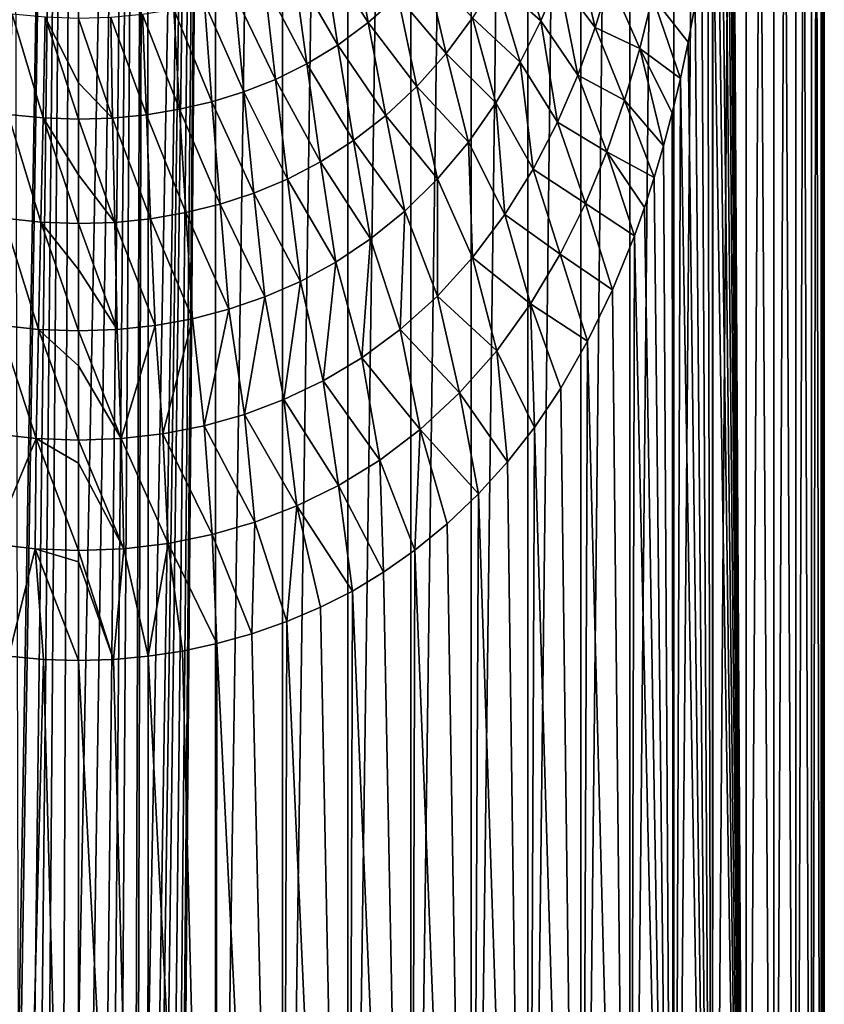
# Model space of a CAD drawing. Header units: millimetres. Extents: x -24 to 24, y 0 to 188.
# Tile 14 of 256: x -2 to 24, y 32 to 64. Entities that reach past the tile are written whole.
import ezdxf

# ---------------------------------------------------------------- set-up
doc = ezdxf.new("R2010")
doc.units = ezdxf.units.MM
doc.header["$LTSCALE"] = 58.620611
for name, color, linetype in [('2', 7, 'CONTINUOUS'), ('31', 7, 'CONTINUOUS'), ('32', 7, 'CONTINUOUS'), ('4', 7, 'CONTINUOUS')]:
    doc.layers.add(name, color=color, linetype=linetype)

msp = doc.modelspace()

# ---------------------------------------------------------------- linework, layer by layer
at = {"layer": '2', "color": 7, "linetype": 'CONTINUOUS'}
for points in [[(0, 148, -24.25), (-1.952, 30.244, -24.171), (-2.238, 148, -24.147), (0, 148, -24.25)], [(-1.875, 30.29, -24.177), (-1.952, 30.244, -24.171), (0, 148, -24.25), (-1.875, 30.29, -24.177)], [(-1.433, 30.5, -24.208), (-1.875, 30.29, -24.177), (0, 148, -24.25), (-1.433, 30.5, -24.208)], [(-1.194, 30.583, -24.221), (-1.433, 30.5, -24.208), (0, 148, -24.25), (-1.194, 30.583, -24.221)], [(-0.939, 30.651, -24.232), (-1.194, 30.583, -24.221), (0, 148, -24.25), (-0.939, 30.651, -24.232)], [(-0.476, 30.73, -24.245), (-0.939, 30.651, -24.232), (0, 148, -24.25), (-0.476, 30.73, -24.245)], [(0, 30.756, -24.25), (-0.476, 30.73, -24.245), (0, 148, -24.25), (0, 30.756, -24.25)], [(-1.139, 43.233, 24.223), (-2.268, 43.334, 24.144), (-2.238, 0.5, 24.147), (-1.139, 43.233, 24.223)], [(0, 0.5, 24.25), (-1.139, 43.233, 24.223), (-2.238, 0.5, 24.147), (0, 0.5, 24.25)], [(0, 43.199, 24.25), (-1.139, 43.233, 24.223), (0, 0.5, 24.25), (0, 43.199, 24.25)]]:
    msp.add_3dface(points, dxfattribs=at)
at = {"layer": '31', "color": 7, "linetype": 'CONTINUOUS'}
for points in [[(0, 30.756, -24.25), (0, 148, -24.25), (2.238, 148, -24.147), (0, 30.756, -24.25)], [(0, 30.756, -24.25), (2.238, 148, -24.147), (0.476, 30.73, -24.245), (0, 30.756, -24.25)], [(0.476, 30.73, -24.245), (2.238, 148, -24.147), (0.939, 30.651, -24.232), (0.476, 30.73, -24.245)], [(0.939, 30.651, -24.232), (2.238, 148, -24.147), (1.194, 30.583, -24.221), (0.939, 30.651, -24.232)], [(1.194, 30.583, -24.221), (2.238, 148, -24.147), (1.433, 30.5, -24.208), (1.194, 30.583, -24.221)], [(1.433, 30.5, -24.208), (2.238, 148, -24.147), (1.875, 30.29, -24.177), (1.433, 30.5, -24.208)], [(1.875, 30.29, -24.177), (2.238, 148, -24.147), (1.952, 30.244, -24.171), (1.875, 30.29, -24.177)], [(1.952, 30.244, -24.171), (2.238, 148, -24.147), (2.269, 30.024, -24.144), (1.952, 30.244, -24.171)], [(2.238, 148, -24.147), (4.456, 148, -23.837), (2.269, 30.024, -24.144), (2.238, 148, -24.147)], [(2.269, 30.024, -24.144), (4.456, 148, -23.837), (2.614, 29.705, -24.109), (2.269, 30.024, -24.144)], [(2.614, 29.705, -24.109), (4.456, 148, -23.837), (2.753, 29.545, -24.093), (2.614, 29.705, -24.109)], [(2.753, 29.545, -24.093), (4.456, 148, -23.837), (2.906, 29.339, -24.075), (2.753, 29.545, -24.093)], [(2.906, 29.339, -24.075), (4.456, 148, -23.837), (3.141, 28.932, -24.046), (2.906, 29.339, -24.075)], [(3.141, 28.932, -24.046), (4.456, 148, -23.837), (3.313, 28.491, -24.023), (3.141, 28.932, -24.046)], [(3.313, 28.491, -24.023), (4.456, 148, -23.837), (3.418, 28.027, -24.008), (3.313, 28.491, -24.023)], [(3.418, 28.027, -24.008), (4.456, 148, -23.837), (3.454, 27.55, -24.003), (3.418, 28.027, -24.008)], [(4.456, 148, -23.837), (4.456, 0.5, -23.837), (3.454, 27.55, -24.003), (4.456, 148, -23.837)], [(6.636, 0.5, -23.324), (4.456, 0.5, -23.837), (6.636, 148, -23.324), (6.636, 0.5, -23.324)], [(6.636, 148, -23.324), (4.456, 0.5, -23.837), (4.456, 148, -23.837), (6.636, 148, -23.324)], [(8.76, 0.5, -22.612), (6.636, 0.5, -23.324), (8.76, 148, -22.612), (8.76, 0.5, -22.612)], [(8.76, 148, -22.612), (6.636, 0.5, -23.324), (6.636, 148, -23.324), (8.76, 148, -22.612)], [(10.809, 0.5, -21.708), (8.76, 0.5, -22.612), (10.809, 148, -21.708), (10.809, 0.5, -21.708)], [(10.809, 148, -21.708), (8.76, 0.5, -22.612), (8.76, 148, -22.612), (10.809, 148, -21.708)], [(12.766, 0.5, -20.618), (10.809, 0.5, -21.708), (12.766, 148, -20.618), (12.766, 0.5, -20.618)], [(12.766, 148, -20.618), (10.809, 0.5, -21.708), (10.809, 148, -21.708), (12.766, 148, -20.618)], [(14.614, 0.5, -19.352), (12.766, 0.5, -20.618), (14.614, 148, -19.352), (14.614, 0.5, -19.352)], [(14.614, 148, -19.352), (12.766, 0.5, -20.618), (12.766, 148, -20.618), (14.614, 148, -19.352)], [(16.337, 0.5, -17.921), (14.614, 0.5, -19.352), (16.337, 148, -17.921), (16.337, 0.5, -17.921)], [(16.337, 148, -17.921), (14.614, 0.5, -19.352), (14.614, 148, -19.352), (16.337, 148, -17.921)], [(17.921, 0.5, -16.337), (16.337, 0.5, -17.921), (17.921, 148, -16.337), (17.921, 0.5, -16.337)], [(17.921, 148, -16.337), (16.337, 0.5, -17.921), (16.337, 148, -17.921), (17.921, 148, -16.337)], [(19.352, 0.5, -14.614), (17.921, 0.5, -16.337), (19.352, 148, -14.614), (19.352, 0.5, -14.614)], [(19.352, 148, -14.614), (17.921, 0.5, -16.337), (17.921, 148, -16.337), (19.352, 148, -14.614)], [(20.618, 0.5, -12.766), (19.352, 0.5, -14.614), (20.618, 148, -12.766), (20.618, 0.5, -12.766)], [(20.618, 148, -12.766), (19.352, 0.5, -14.614), (19.352, 148, -14.614), (20.618, 148, -12.766)], [(21.708, 0.5, -10.809), (20.618, 0.5, -12.766), (21.708, 148, -10.809), (21.708, 0.5, -10.809)], [(21.708, 148, -10.809), (20.618, 0.5, -12.766), (20.618, 148, -12.766), (21.708, 148, -10.809)], [(21.239, 81.453, 11.703), (21.708, 0.5, 10.809), (21.708, 148, 10.809), (21.239, 81.453, 11.703)], [(22.612, 0.5, -8.76), (21.708, 0.5, -10.809), (22.612, 148, -8.76), (22.612, 0.5, -8.76)], [(22.612, 148, -8.76), (21.708, 0.5, -10.809), (21.708, 148, -10.809), (22.612, 148, -8.76)], [(21.708, 0.5, 10.809), (22.612, 0.5, 8.76), (21.708, 148, 10.809), (21.708, 0.5, 10.809)], [(21.708, 148, 10.809), (22.612, 0.5, 8.76), (22.612, 148, 8.76), (21.708, 148, 10.809)], [(23.324, 0.5, -6.636), (22.612, 0.5, -8.76), (23.324, 148, -6.636), (23.324, 0.5, -6.636)], [(23.324, 148, -6.636), (22.612, 0.5, -8.76), (22.612, 148, -8.76), (23.324, 148, -6.636)], [(22.612, 0.5, 8.76), (23.324, 0.5, 6.636), (22.612, 148, 8.76), (22.612, 0.5, 8.76)], [(22.612, 148, 8.76), (23.324, 0.5, 6.636), (23.324, 148, 6.636), (22.612, 148, 8.76)], [(23.837, 0.5, -4.456), (23.324, 0.5, -6.636), (23.837, 148, -4.456), (23.837, 0.5, -4.456)], [(23.837, 148, -4.456), (23.324, 0.5, -6.636), (23.324, 148, -6.636), (23.837, 148, -4.456)], [(23.324, 0.5, 6.636), (23.837, 0.5, 4.456), (23.324, 148, 6.636), (23.324, 0.5, 6.636)], [(23.324, 148, 6.636), (23.837, 0.5, 4.456), (23.837, 148, 4.456), (23.324, 148, 6.636)], [(24.147, 0.5, -2.238), (23.837, 0.5, -4.456), (24.147, 148, -2.238), (24.147, 0.5, -2.238)], [(24.147, 148, -2.238), (23.837, 0.5, -4.456), (23.837, 148, -4.456), (24.147, 148, -2.238)], [(23.837, 0.5, 4.456), (24.147, 0.5, 2.238), (23.837, 148, 4.456), (23.837, 0.5, 4.456)], [(23.837, 148, 4.456), (24.147, 0.5, 2.238), (24.147, 148, 2.238), (23.837, 148, 4.456)], [(24.25, 0.5), (24.147, 0.5, -2.238), (24.25, 148), (24.25, 0.5)], [(24.25, 148), (24.147, 0.5, -2.238), (24.147, 148, -2.238), (24.25, 148)], [(24.147, 0.5, 2.238), (24.25, 0.5), (24.147, 148, 2.238), (24.147, 0.5, 2.238)], [(24.147, 148, 2.238), (24.25, 0.5), (24.25, 148), (24.147, 148, 2.238)], [(21.239, 80.453, 11.703), (21.708, 0.5, 10.809), (21.239, 81.453, 11.703), (21.239, 80.453, 11.703)], [(21.239, 79.453, 11.703), (21.708, 0.5, 10.809), (21.239, 80.453, 11.703), (21.239, 79.453, 11.703)], [(21.23, 77.997, 11.72), (21.708, 0.5, 10.809), (21.239, 79.453, 11.703), (21.23, 77.997, 11.72)], [(21.202, 76.567, 11.771), (21.708, 0.5, 10.809), (21.23, 77.997, 11.72), (21.202, 76.567, 11.771)], [(21.155, 75.161, 11.855), (21.708, 0.5, 10.809), (21.202, 76.567, 11.771), (21.155, 75.161, 11.855)], [(21.089, 73.778, 11.972), (21.708, 0.5, 10.809), (21.155, 75.161, 11.855), (21.089, 73.778, 11.972)], [(21.004, 72.414, 12.12), (21.708, 0.5, 10.809), (21.089, 73.778, 11.972), (21.004, 72.414, 12.12)], [(20.899, 71.067, 12.3), (21.708, 0.5, 10.809), (21.004, 72.414, 12.12), (20.899, 71.067, 12.3)], [(20.774, 69.732, 12.51), (21.708, 0.5, 10.809), (20.899, 71.067, 12.3), (20.774, 69.732, 12.51)], [(20.627, 68.406, 12.751), (21.708, 0.5, 10.809), (20.774, 69.732, 12.51), (20.627, 68.406, 12.751)], [(20.458, 67.09, 13.021), (20.618, 0.5, 12.766), (20.627, 68.406, 12.751), (20.458, 67.09, 13.021)], [(20.618, 0.5, 12.766), (21.708, 0.5, 10.809), (20.627, 68.406, 12.751), (20.618, 0.5, 12.766)], [(20.266, 65.793, 13.317), (20.618, 0.5, 12.766), (20.458, 67.09, 13.021), (20.266, 65.793, 13.317)], [(20.053, 64.526, 13.636), (20.618, 0.5, 12.766), (20.266, 65.793, 13.317), (20.053, 64.526, 13.636)], [(19.82, 63.301, 13.972), (20.618, 0.5, 12.766), (20.053, 64.526, 13.636), (19.82, 63.301, 13.972)], [(19.57, 62.125, 14.321), (20.618, 0.5, 12.766), (19.82, 63.301, 13.972), (19.57, 62.125, 14.321)], [(19.303, 61.002, 14.679), (19.352, 0.5, 14.614), (19.57, 62.125, 14.321), (19.303, 61.002, 14.679)], [(19.352, 0.5, 14.614), (20.618, 0.5, 12.766), (19.57, 62.125, 14.321), (19.352, 0.5, 14.614)], [(19.019, 59.929, 15.045), (19.352, 0.5, 14.614), (19.303, 61.002, 14.679), (19.019, 59.929, 15.045)], [(18.718, 58.904, 15.417), (19.352, 0.5, 14.614), (19.019, 59.929, 15.045), (18.718, 58.904, 15.417)], [(18.403, 57.93, 15.792), (19.352, 0.5, 14.614), (18.718, 58.904, 15.417), (18.403, 57.93, 15.792)], [(18.074, 57.002, 16.168), (19.352, 0.5, 14.614), (18.403, 57.93, 15.792), (18.074, 57.002, 16.168)], [(17.359, 55.248, 16.933), (17.921, 0.5, 16.337), (18.074, 57.002, 16.168), (17.359, 55.248, 16.933)], [(17.921, 0.5, 16.337), (19.352, 0.5, 14.614), (18.074, 57.002, 16.168), (17.921, 0.5, 16.337)], [(16.553, 53.585, 17.722), (17.921, 0.5, 16.337), (17.359, 55.248, 16.933), (16.553, 53.585, 17.722)], [(15.68, 52.053, 18.499), (16.337, 0.5, 17.921), (16.553, 53.585, 17.722), (15.68, 52.053, 18.499)], [(16.337, 0.5, 17.921), (17.921, 0.5, 16.337), (16.553, 53.585, 17.722), (16.337, 0.5, 17.921)], [(14.823, 50.768, 19.192), (16.337, 0.5, 17.921), (15.68, 52.053, 18.499), (14.823, 50.768, 19.192)], [(13.953, 49.654, 19.834), (14.614, 0.5, 19.352), (14.823, 50.768, 19.192), (13.953, 49.654, 19.834)], [(14.614, 0.5, 19.352), (16.337, 0.5, 17.921), (14.823, 50.768, 19.192), (14.614, 0.5, 19.352)], [(13.009, 48.617, 20.465), (14.614, 0.5, 19.352), (13.953, 49.654, 19.834), (13.009, 48.617, 20.465)], [(11.984, 47.644, 21.082), (12.766, 0.5, 20.618), (13.009, 48.617, 20.465), (11.984, 47.644, 21.082)], [(12.766, 0.5, 20.618), (14.614, 0.5, 19.352), (13.009, 48.617, 20.465), (12.766, 0.5, 20.618)], [(10.94, 46.787, 21.642), (12.766, 0.5, 20.618), (11.984, 47.644, 21.082), (10.94, 46.787, 21.642)], [(9.917, 46.064, 22.13), (10.809, 0.5, 21.708), (10.94, 46.787, 21.642), (9.917, 46.064, 22.13)], [(10.809, 0.5, 21.708), (12.766, 0.5, 20.618), (10.94, 46.787, 21.642), (10.809, 0.5, 21.708)], [(8.905, 45.454, 22.556), (10.809, 0.5, 21.708), (9.917, 46.064, 22.13), (8.905, 45.454, 22.556)], [(7.867, 44.927, 22.938), (8.76, 0.5, 22.612), (8.905, 45.454, 22.556), (7.867, 44.927, 22.938)], [(8.76, 0.5, 22.612), (10.809, 0.5, 21.708), (8.905, 45.454, 22.556), (8.76, 0.5, 22.612)], [(6.772, 44.463, 23.285), (8.76, 0.5, 22.612), (7.867, 44.927, 22.938), (6.772, 44.463, 23.285)], [(5.633, 44.064, 23.587), (6.636, 0.5, 23.324), (6.772, 44.463, 23.285), (5.633, 44.064, 23.587)], [(6.636, 0.5, 23.324), (8.76, 0.5, 22.612), (6.772, 44.463, 23.285), (6.636, 0.5, 23.324)], [(4.5, 43.744, 23.829), (6.636, 0.5, 23.324), (5.633, 44.064, 23.587), (4.5, 43.744, 23.829)], [(3.384, 43.503, 24.013), (4.456, 0.5, 23.837), (4.5, 43.744, 23.829), (3.384, 43.503, 24.013)], [(4.456, 0.5, 23.837), (6.636, 0.5, 23.324), (4.5, 43.744, 23.829), (4.456, 0.5, 23.837)], [(0, 43.199, 24.25), (2.238, 0.5, 24.147), (1.139, 43.233, 24.223), (0, 43.199, 24.25)], [(1.139, 43.233, 24.223), (2.238, 0.5, 24.147), (2.268, 43.334, 24.144), (1.139, 43.233, 24.223)], [(2.238, 0.5, 24.147), (4.456, 0.5, 23.837), (2.268, 43.334, 24.144), (2.238, 0.5, 24.147)], [(2.268, 43.334, 24.144), (4.456, 0.5, 23.837), (3.384, 43.503, 24.013), (2.268, 43.334, 24.144)], [(0, 43.199, 24.25), (0, 0.5, 24.25), (2.238, 0.5, 24.147), (0, 43.199, 24.25)]]:
    msp.add_3dface(points, dxfattribs=at)
at = {"layer": '32', "color": 7, "linetype": 'CONTINUOUS'}
for points in [[(7.961, 66.216, 27.922), (9.423, 63.941, 25.926), (8.902, 66.867, 27.647), (7.961, 66.216, 27.922)], [(9.423, 63.941, 25.926), (10.383, 64.795, 25.564), (8.902, 66.867, 27.647), (9.423, 63.941, 25.926)], [(15.615, 65.347, 20.147), (16.803, 63.78, 18.238), (16.11, 66.707, 19.784), (15.615, 65.347, 20.147)], [(16.803, 63.78, 18.238), (17.281, 65.328, 17.804), (16.11, 66.707, 19.784), (16.803, 63.78, 18.238)], [(13.571, 65.293, 22.663), (15.036, 63.991, 20.559), (14.226, 66.511, 22.289), (13.571, 65.293, 22.663)], [(15.036, 63.991, 20.559), (15.615, 65.347, 20.147), (14.226, 66.511, 22.289), (15.036, 63.991, 20.559)], [(7.005, 65.671, 28.172), (8.43, 63.21, 26.262), (7.961, 66.216, 27.922), (7.005, 65.671, 28.172)], [(8.43, 63.21, 26.262), (9.423, 63.941, 25.926), (7.961, 66.216, 27.922), (8.43, 63.21, 26.262)], [(6.042, 65.223, 28.391), (7.42, 62.597, 26.565), (7.005, 65.671, 28.172), (6.042, 65.223, 28.391)], [(7.42, 62.597, 26.565), (8.43, 63.21, 26.262), (7.005, 65.671, 28.172), (7.42, 62.597, 26.565)], [(10.383, 64.795, 25.564), (11.954, 62.938, 23.523), (11.288, 65.759, 25.19), (10.383, 64.795, 25.564)], [(11.954, 62.938, 23.523), (12.815, 64.094, 23.078), (11.288, 65.759, 25.19), (11.954, 62.938, 23.523)], [(15.036, 63.991, 20.559), (16.237, 62.234, 18.73), (15.615, 65.347, 20.147), (15.036, 63.991, 20.559)], [(16.237, 62.234, 18.73), (16.803, 63.78, 18.238), (15.615, 65.347, 20.147), (16.237, 62.234, 18.73)], [(16.803, 63.78, 18.238), (18.248, 63.102, 16.179), (17.281, 65.328, 17.804), (16.803, 63.78, 18.238)], [(18.248, 63.102, 16.179), (18.66, 64.786, 15.708), (17.281, 65.328, 17.804), (18.248, 63.102, 16.179)], [(5.073, 64.863, 28.579), (6.401, 62.093, 26.83), (6.042, 65.223, 28.391), (5.073, 64.863, 28.579)], [(6.401, 62.093, 26.83), (7.42, 62.597, 26.565), (6.042, 65.223, 28.391), (6.401, 62.093, 26.83)], [(12.815, 64.094, 23.078), (14.36, 62.647, 21.018), (13.571, 65.293, 22.663), (12.815, 64.094, 23.078)], [(14.36, 62.647, 21.018), (15.036, 63.991, 20.559), (13.571, 65.293, 22.663), (14.36, 62.647, 21.018)], [(4.092, 64.578, 28.735), (5.375, 61.686, 27.056), (5.073, 64.863, 28.579), (4.092, 64.578, 28.735)], [(5.375, 61.686, 27.056), (6.401, 62.093, 26.83), (5.073, 64.863, 28.579), (5.375, 61.686, 27.056)], [(9.423, 63.941, 25.926), (11.004, 61.866, 23.977), (10.383, 64.795, 25.564), (9.423, 63.941, 25.926)], [(11.004, 61.866, 23.977), (11.954, 62.938, 23.523), (10.383, 64.795, 25.564), (11.004, 61.866, 23.977)], [(18.248, 63.102, 16.179), (19.57, 62.125, 14.321), (18.66, 64.786, 15.708), (18.248, 63.102, 16.179)], [(19.57, 62.125, 14.321), (19.82, 63.301, 13.972), (18.66, 64.786, 15.708), (19.57, 62.125, 14.321)], [(19.82, 63.301, 13.972), (20.053, 64.526, 13.636), (18.66, 64.786, 15.708), (19.82, 63.301, 13.972)], [(2.08, 64.204, 28.952), (3.282, 61.119, 27.393), (3.096, 64.36, 28.86), (2.08, 64.204, 28.952)], [(3.096, 64.36, 28.86), (4.337, 61.365, 27.243), (4.092, 64.578, 28.735), (3.096, 64.36, 28.86)], [(3.282, 61.119, 27.393), (4.337, 61.365, 27.243), (3.096, 64.36, 28.86), (3.282, 61.119, 27.393)], [(4.337, 61.365, 27.243), (5.375, 61.686, 27.056), (4.092, 64.578, 28.735), (4.337, 61.365, 27.243)], [(0, 64.075, 29.028), (1.109, 60.836, 27.57), (1.046, 64.109, 29.009), (0, 64.075, 29.028)], [(0, 64.075, 29.028), (0, 61.979, 28.076), (1.109, 60.836, 27.57), (0, 64.075, 29.028)], [(1.046, 64.109, 29.009), (2.206, 60.943, 27.503), (2.08, 64.204, 28.952), (1.046, 64.109, 29.009)], [(1.109, 60.836, 27.57), (2.206, 60.943, 27.503), (1.046, 64.109, 29.009), (1.109, 60.836, 27.57)], [(2.206, 60.943, 27.503), (3.282, 61.119, 27.393), (2.08, 64.204, 28.952), (2.206, 60.943, 27.503)], [(11.954, 62.938, 23.523), (13.574, 61.325, 21.522), (12.815, 64.094, 23.078), (11.954, 62.938, 23.523)], [(13.574, 61.325, 21.522), (14.36, 62.647, 21.018), (12.815, 64.094, 23.078), (13.574, 61.325, 21.522)], [(8.43, 63.21, 26.262), (9.993, 60.915, 24.414), (9.423, 63.941, 25.926), (8.43, 63.21, 26.262)], [(9.993, 60.915, 24.414), (11.004, 61.866, 23.977), (9.423, 63.941, 25.926), (9.993, 60.915, 24.414)], [(14.36, 62.647, 21.018), (15.569, 60.697, 19.278), (15.036, 63.991, 20.559), (14.36, 62.647, 21.018)], [(15.569, 60.697, 19.278), (16.237, 62.234, 18.73), (15.036, 63.991, 20.559), (15.569, 60.697, 19.278)], [(16.237, 62.234, 18.73), (17.757, 61.417, 16.712), (16.803, 63.78, 18.238), (16.237, 62.234, 18.73)], [(17.757, 61.417, 16.712), (18.248, 63.102, 16.179), (16.803, 63.78, 18.238), (17.757, 61.417, 16.712)], [(7.42, 62.597, 26.565), (8.943, 60.1, 24.818), (8.43, 63.21, 26.262), (7.42, 62.597, 26.565)], [(8.943, 60.1, 24.818), (9.993, 60.915, 24.414), (8.43, 63.21, 26.262), (8.943, 60.1, 24.818)], [(17.757, 61.417, 16.712), (19.019, 59.929, 15.045), (18.248, 63.102, 16.179), (17.757, 61.417, 16.712)], [(19.019, 59.929, 15.045), (19.303, 61.002, 14.679), (18.248, 63.102, 16.179), (19.019, 59.929, 15.045)], [(19.303, 61.002, 14.679), (19.57, 62.125, 14.321), (18.248, 63.102, 16.179), (19.303, 61.002, 14.679)], [(11.004, 61.866, 23.977), (12.675, 60.048, 22.058), (11.954, 62.938, 23.523), (11.004, 61.866, 23.977)], [(12.675, 60.048, 22.058), (13.574, 61.325, 21.522), (11.954, 62.938, 23.523), (12.675, 60.048, 22.058)], [(6.401, 62.093, 26.83), (7.873, 59.415, 25.18), (7.42, 62.597, 26.565), (6.401, 62.093, 26.83)], [(7.873, 59.415, 25.18), (8.943, 60.1, 24.818), (7.42, 62.597, 26.565), (7.873, 59.415, 25.18)], [(13.574, 61.325, 21.522), (14.781, 59.178, 19.882), (14.36, 62.647, 21.018), (13.574, 61.325, 21.522)], [(14.781, 59.178, 19.882), (15.569, 60.697, 19.278), (14.36, 62.647, 21.018), (14.781, 59.178, 19.882)], [(15.569, 60.697, 19.278), (17.174, 59.735, 17.307), (16.237, 62.234, 18.73), (15.569, 60.697, 19.278)], [(17.174, 59.735, 17.307), (17.757, 61.417, 16.712), (16.237, 62.234, 18.73), (17.174, 59.735, 17.307)], [(0, 61.979, 28.076), (0, 60.798, 27.593), (1.109, 60.836, 27.57), (0, 61.979, 28.076)], [(5.375, 61.686, 27.056), (6.793, 58.852, 25.496), (6.401, 62.093, 26.83), (5.375, 61.686, 27.056)], [(6.793, 58.852, 25.496), (7.873, 59.415, 25.18), (6.401, 62.093, 26.83), (6.793, 58.852, 25.496)], [(9.993, 60.915, 24.414), (11.677, 58.863, 22.601), (11.004, 61.866, 23.977), (9.993, 60.915, 24.414)], [(11.677, 58.863, 22.601), (12.675, 60.048, 22.058), (11.004, 61.866, 23.977), (11.677, 58.863, 22.601)], [(4.337, 61.365, 27.243), (5.705, 58.397, 25.765), (5.375, 61.686, 27.056), (4.337, 61.365, 27.243)], [(5.705, 58.397, 25.765), (6.793, 58.852, 25.496), (5.375, 61.686, 27.056), (5.705, 58.397, 25.765)], [(3.282, 61.119, 27.393), (4.604, 58.036, 25.987), (4.337, 61.365, 27.243), (3.282, 61.119, 27.393)], [(4.604, 58.036, 25.987), (5.705, 58.397, 25.765), (4.337, 61.365, 27.243), (4.604, 58.036, 25.987)], [(12.675, 60.048, 22.058), (13.859, 57.696, 20.531), (13.574, 61.325, 21.522), (12.675, 60.048, 22.058)], [(13.859, 57.696, 20.531), (14.781, 59.178, 19.882), (13.574, 61.325, 21.522), (13.859, 57.696, 20.531)], [(17.174, 59.735, 17.307), (18.718, 58.904, 15.417), (17.757, 61.417, 16.712), (17.174, 59.735, 17.307)], [(18.718, 58.904, 15.417), (19.019, 59.929, 15.045), (17.757, 61.417, 16.712), (18.718, 58.904, 15.417)], [(0, 60.798, 27.593), (1.178, 57.443, 26.373), (1.109, 60.836, 27.57), (0, 60.798, 27.593)], [(1.109, 60.836, 27.57), (2.342, 57.563, 26.293), (2.206, 60.943, 27.503), (1.109, 60.836, 27.57)], [(1.178, 57.443, 26.373), (2.342, 57.563, 26.293), (1.109, 60.836, 27.57), (1.178, 57.443, 26.373)], [(2.206, 60.943, 27.503), (3.485, 57.76, 26.164), (3.282, 61.119, 27.393), (2.206, 60.943, 27.503)], [(2.342, 57.563, 26.293), (3.485, 57.76, 26.164), (2.206, 60.943, 27.503), (2.342, 57.563, 26.293)], [(3.485, 57.76, 26.164), (4.604, 58.036, 25.987), (3.282, 61.119, 27.393), (3.485, 57.76, 26.164)], [(8.943, 60.1, 24.818), (10.609, 57.812, 23.123), (9.993, 60.915, 24.414), (8.943, 60.1, 24.818)], [(10.609, 57.812, 23.123), (11.677, 58.863, 22.601), (9.993, 60.915, 24.414), (10.609, 57.812, 23.123)], [(0, 60.798, 27.593), (0, 58.984, 26.92), (1.178, 57.443, 26.373), (0, 60.798, 27.593)], [(14.781, 59.178, 19.882), (16.483, 58.061, 17.964), (15.569, 60.697, 19.278), (14.781, 59.178, 19.882)], [(16.483, 58.061, 17.964), (17.174, 59.735, 17.307), (15.569, 60.697, 19.278), (16.483, 58.061, 17.964)], [(7.873, 59.415, 25.18), (9.498, 56.909, 23.603), (8.943, 60.1, 24.818), (7.873, 59.415, 25.18)], [(9.498, 56.909, 23.603), (10.609, 57.812, 23.123), (8.943, 60.1, 24.818), (9.498, 56.909, 23.603)], [(11.677, 58.863, 22.601), (12.812, 56.297, 21.201), (12.675, 60.048, 22.058), (11.677, 58.863, 22.601)], [(12.812, 56.297, 21.201), (13.859, 57.696, 20.531), (12.675, 60.048, 22.058), (12.812, 56.297, 21.201)], [(16.483, 58.061, 17.964), (18.074, 57.002, 16.168), (17.174, 59.735, 17.307), (16.483, 58.061, 17.964)], [(18.074, 57.002, 16.168), (18.403, 57.93, 15.792), (17.174, 59.735, 17.307), (18.074, 57.002, 16.168)], [(18.403, 57.93, 15.792), (18.718, 58.904, 15.417), (17.174, 59.735, 17.307), (18.403, 57.93, 15.792)], [(6.793, 58.852, 25.496), (8.363, 56.15, 24.032), (7.873, 59.415, 25.18), (6.793, 58.852, 25.496)], [(8.363, 56.15, 24.032), (9.498, 56.909, 23.603), (7.873, 59.415, 25.18), (8.363, 56.15, 24.032)], [(0, 58.984, 26.92), (0, 57.401, 26.4), (1.178, 57.443, 26.373), (0, 58.984, 26.92)], [(13.859, 57.696, 20.531), (15.663, 56.407, 18.68), (14.781, 59.178, 19.882), (13.859, 57.696, 20.531)], [(15.663, 56.407, 18.68), (16.483, 58.061, 17.964), (14.781, 59.178, 19.882), (15.663, 56.407, 18.68)], [(5.705, 58.397, 25.765), (7.217, 55.525, 24.404), (6.793, 58.852, 25.496), (5.705, 58.397, 25.765)], [(7.217, 55.525, 24.404), (8.363, 56.15, 24.032), (6.793, 58.852, 25.496), (7.217, 55.525, 24.404)], [(10.609, 57.812, 23.123), (11.667, 55.04, 21.853), (11.677, 58.863, 22.601), (10.609, 57.812, 23.123)], [(11.667, 55.04, 21.853), (12.812, 56.297, 21.201), (11.677, 58.863, 22.601), (11.667, 55.04, 21.853)], [(4.604, 58.036, 25.987), (6.061, 55.018, 24.72), (5.705, 58.397, 25.765), (4.604, 58.036, 25.987)], [(6.061, 55.018, 24.72), (7.217, 55.525, 24.404), (5.705, 58.397, 25.765), (6.061, 55.018, 24.72)], [(3.485, 57.76, 26.164), (4.892, 54.617, 24.981), (4.604, 58.036, 25.987), (3.485, 57.76, 26.164)], [(4.892, 54.617, 24.981), (6.061, 55.018, 24.72), (4.604, 58.036, 25.987), (4.892, 54.617, 24.981)], [(15.663, 56.407, 18.68), (17.359, 55.248, 16.933), (16.483, 58.061, 17.964), (15.663, 56.407, 18.68)], [(17.359, 55.248, 16.933), (18.074, 57.002, 16.168), (16.483, 58.061, 17.964), (17.359, 55.248, 16.933)], [(2.342, 57.563, 26.293), (3.703, 54.31, 25.186), (3.485, 57.76, 26.164), (2.342, 57.563, 26.293)], [(3.703, 54.31, 25.186), (4.892, 54.617, 24.981), (3.485, 57.76, 26.164), (3.703, 54.31, 25.186)], [(9.498, 56.909, 23.603), (10.459, 53.954, 22.458), (10.609, 57.812, 23.123), (9.498, 56.909, 23.603)], [(10.459, 53.954, 22.458), (11.667, 55.04, 21.853), (10.609, 57.812, 23.123), (10.459, 53.954, 22.458)], [(12.812, 56.297, 21.201), (14.7, 54.793, 19.446), (13.859, 57.696, 20.531), (12.812, 56.297, 21.201)], [(14.7, 54.793, 19.446), (15.663, 56.407, 18.68), (13.859, 57.696, 20.531), (14.7, 54.793, 19.446)], [(0, 57.401, 26.4), (1.252, 53.956, 25.43), (1.178, 57.443, 26.373), (0, 57.401, 26.4)], [(0, 57.401, 26.4), (0, 55.914, 25.965), (1.252, 53.956, 25.43), (0, 57.401, 26.4)], [(1.178, 57.443, 26.373), (2.489, 54.089, 25.337), (2.342, 57.563, 26.293), (1.178, 57.443, 26.373)], [(1.252, 53.956, 25.43), (2.489, 54.089, 25.337), (1.178, 57.443, 26.373), (1.252, 53.956, 25.43)], [(2.489, 54.089, 25.337), (3.703, 54.31, 25.186), (2.342, 57.563, 26.293), (2.489, 54.089, 25.337)], [(8.363, 56.15, 24.032), (9.214, 53.04, 22.999), (9.498, 56.909, 23.603), (8.363, 56.15, 24.032)], [(9.214, 53.04, 22.999), (10.459, 53.954, 22.458), (9.498, 56.909, 23.603), (9.214, 53.04, 22.999)], [(14.7, 54.793, 19.446), (16.553, 53.585, 17.722), (15.663, 56.407, 18.68), (14.7, 54.793, 19.446)], [(16.553, 53.585, 17.722), (17.359, 55.248, 16.933), (15.663, 56.407, 18.68), (16.553, 53.585, 17.722)], [(7.217, 55.525, 24.404), (7.952, 52.287, 23.469), (8.363, 56.15, 24.032), (7.217, 55.525, 24.404)], [(7.952, 52.287, 23.469), (9.214, 53.04, 22.999), (8.363, 56.15, 24.032), (7.952, 52.287, 23.469)], [(11.667, 55.04, 21.853), (13.6, 53.269, 20.231), (12.812, 56.297, 21.201), (11.667, 55.04, 21.853)], [(13.6, 53.269, 20.231), (14.7, 54.793, 19.446), (12.812, 56.297, 21.201), (13.6, 53.269, 20.231)], [(0, 55.914, 25.965), (0, 53.911, 25.461), (1.252, 53.956, 25.43), (0, 55.914, 25.965)], [(6.061, 55.018, 24.72), (6.679, 51.68, 23.865), (7.217, 55.525, 24.404), (6.061, 55.018, 24.72)], [(6.679, 51.68, 23.865), (7.952, 52.287, 23.469), (7.217, 55.525, 24.404), (6.679, 51.68, 23.865)], [(4.892, 54.617, 24.981), (5.392, 51.199, 24.19), (6.061, 55.018, 24.72), (4.892, 54.617, 24.981)], [(5.392, 51.199, 24.19), (6.679, 51.68, 23.865), (6.061, 55.018, 24.72), (5.392, 51.199, 24.19)], [(10.459, 53.954, 22.458), (12.393, 51.898, 20.993), (11.667, 55.04, 21.853), (10.459, 53.954, 22.458)], [(12.393, 51.898, 20.993), (13.6, 53.269, 20.231), (11.667, 55.04, 21.853), (12.393, 51.898, 20.993)], [(13.6, 53.269, 20.231), (14.823, 50.768, 19.192), (14.7, 54.793, 19.446), (13.6, 53.269, 20.231)], [(14.823, 50.768, 19.192), (15.68, 52.053, 18.499), (14.7, 54.793, 19.446), (14.823, 50.768, 19.192)], [(15.68, 52.053, 18.499), (16.553, 53.585, 17.722), (14.7, 54.793, 19.446), (15.68, 52.053, 18.499)], [(3.703, 54.31, 25.186), (4.083, 50.832, 24.446), (4.892, 54.617, 24.981), (3.703, 54.31, 25.186)], [(4.083, 50.832, 24.446), (5.392, 51.199, 24.19), (4.892, 54.617, 24.981), (4.083, 50.832, 24.446)], [(2.489, 54.089, 25.337), (2.746, 50.57, 24.633), (3.703, 54.31, 25.186), (2.489, 54.089, 25.337)], [(2.746, 50.57, 24.633), (4.083, 50.832, 24.446), (3.703, 54.31, 25.186), (2.746, 50.57, 24.633)], [(0, 53.911, 25.461), (1.382, 50.41, 24.748), (1.252, 53.956, 25.43), (0, 53.911, 25.461)], [(0, 53.911, 25.461), (0, 52.783, 25.217), (1.382, 50.41, 24.748), (0, 53.911, 25.461)], [(1.252, 53.956, 25.43), (1.382, 50.41, 24.748), (2.489, 54.089, 25.337), (1.252, 53.956, 25.43)], [(1.382, 50.41, 24.748), (2.746, 50.57, 24.633), (2.489, 54.089, 25.337), (1.382, 50.41, 24.748)], [(9.214, 53.04, 22.999), (11.114, 50.712, 21.698), (10.459, 53.954, 22.458), (9.214, 53.04, 22.999)], [(11.114, 50.712, 21.698), (12.393, 51.898, 20.993), (10.459, 53.954, 22.458), (11.114, 50.712, 21.698)], [(12.393, 51.898, 20.993), (13.953, 49.654, 19.834), (13.6, 53.269, 20.231), (12.393, 51.898, 20.993)], [(13.953, 49.654, 19.834), (14.823, 50.768, 19.192), (13.6, 53.269, 20.231), (13.953, 49.654, 19.834)], [(7.952, 52.287, 23.469), (9.794, 49.714, 22.326), (9.214, 53.04, 22.999), (7.952, 52.287, 23.469)], [(9.794, 49.714, 22.326), (11.114, 50.712, 21.698), (9.214, 53.04, 22.999), (9.794, 49.714, 22.326)], [(0, 52.783, 25.217), (0, 50.357, 24.787), (1.382, 50.41, 24.748), (0, 52.783, 25.217)], [(6.679, 51.68, 23.865), (8.453, 48.89, 22.869), (7.952, 52.287, 23.469), (6.679, 51.68, 23.865)], [(8.453, 48.89, 22.869), (9.794, 49.714, 22.326), (7.952, 52.287, 23.469), (8.453, 48.89, 22.869)], [(11.114, 50.712, 21.698), (13.009, 48.617, 20.465), (12.393, 51.898, 20.993), (11.114, 50.712, 21.698)], [(13.009, 48.617, 20.465), (13.953, 49.654, 19.834), (12.393, 51.898, 20.993), (13.009, 48.617, 20.465)], [(5.392, 51.199, 24.19), (7.1, 48.224, 23.326), (6.679, 51.68, 23.865), (5.392, 51.199, 24.19)], [(7.1, 48.224, 23.326), (8.453, 48.89, 22.869), (6.679, 51.68, 23.865), (7.1, 48.224, 23.326)], [(4.083, 50.832, 24.446), (5.731, 47.698, 23.7), (5.392, 51.199, 24.19), (4.083, 50.832, 24.446)], [(5.731, 47.698, 23.7), (7.1, 48.224, 23.326), (5.392, 51.199, 24.19), (5.731, 47.698, 23.7)], [(2.746, 50.57, 24.633), (4.34, 47.295, 23.993), (4.083, 50.832, 24.446), (2.746, 50.57, 24.633)], [(4.34, 47.295, 23.993), (5.731, 47.698, 23.7), (4.083, 50.832, 24.446), (4.34, 47.295, 23.993)], [(9.794, 49.714, 22.326), (10.94, 46.787, 21.642), (11.114, 50.712, 21.698), (9.794, 49.714, 22.326)], [(10.94, 46.787, 21.642), (11.984, 47.644, 21.082), (11.114, 50.712, 21.698), (10.94, 46.787, 21.642)], [(11.984, 47.644, 21.082), (13.009, 48.617, 20.465), (11.114, 50.712, 21.698), (11.984, 47.644, 21.082)], [(0, 50.357, 24.787), (1.469, 46.831, 24.339), (1.382, 50.41, 24.748), (0, 50.357, 24.787)], [(0, 50.357, 24.787), (0, 49.609, 24.681), (1.469, 46.831, 24.339), (0, 50.357, 24.787)], [(1.382, 50.41, 24.748), (2.919, 47.006, 24.207), (2.746, 50.57, 24.633), (1.382, 50.41, 24.748)], [(1.469, 46.831, 24.339), (2.919, 47.006, 24.207), (1.382, 50.41, 24.748), (1.469, 46.831, 24.339)], [(2.919, 47.006, 24.207), (4.34, 47.295, 23.993), (2.746, 50.57, 24.633), (2.919, 47.006, 24.207)], [(8.453, 48.89, 22.869), (9.917, 46.064, 22.13), (9.794, 49.714, 22.326), (8.453, 48.89, 22.869)], [(9.917, 46.064, 22.13), (10.94, 46.787, 21.642), (9.794, 49.714, 22.326), (9.917, 46.064, 22.13)], [(0, 49.609, 24.681), (0, 46.773, 24.383), (1.469, 46.831, 24.339), (0, 49.609, 24.681)], [(7.1, 48.224, 23.326), (8.905, 45.454, 22.556), (8.453, 48.89, 22.869), (7.1, 48.224, 23.326)], [(8.905, 45.454, 22.556), (9.917, 46.064, 22.13), (8.453, 48.89, 22.869), (8.905, 45.454, 22.556)], [(5.731, 47.698, 23.7), (6.772, 44.463, 23.285), (7.1, 48.224, 23.326), (5.731, 47.698, 23.7)], [(6.772, 44.463, 23.285), (7.867, 44.927, 22.938), (7.1, 48.224, 23.326), (6.772, 44.463, 23.285)], [(7.867, 44.927, 22.938), (8.905, 45.454, 22.556), (7.1, 48.224, 23.326), (7.867, 44.927, 22.938)], [(4.34, 47.295, 23.993), (5.633, 44.064, 23.587), (5.731, 47.698, 23.7), (4.34, 47.295, 23.993)], [(5.633, 44.064, 23.587), (6.772, 44.463, 23.285), (5.731, 47.698, 23.7), (5.633, 44.064, 23.587)], [(2.919, 47.006, 24.207), (4.5, 43.744, 23.829), (4.34, 47.295, 23.993), (2.919, 47.006, 24.207)], [(4.5, 43.744, 23.829), (5.633, 44.064, 23.587), (4.34, 47.295, 23.993), (4.5, 43.744, 23.829)], [(0, 46.773, 24.383), (1.139, 43.233, 24.223), (1.469, 46.831, 24.339), (0, 46.773, 24.383)], [(0, 46.773, 24.383), (0, 46.41, 24.358), (1.139, 43.233, 24.223), (0, 46.773, 24.383)], [(1.139, 43.233, 24.223), (2.268, 43.334, 24.144), (1.469, 46.831, 24.339), (1.139, 43.233, 24.223)], [(1.469, 46.831, 24.339), (2.268, 43.334, 24.144), (2.919, 47.006, 24.207), (1.469, 46.831, 24.339)], [(2.268, 43.334, 24.144), (3.384, 43.503, 24.013), (2.919, 47.006, 24.207), (2.268, 43.334, 24.144)], [(3.384, 43.503, 24.013), (4.5, 43.744, 23.829), (2.919, 47.006, 24.207), (3.384, 43.503, 24.013)], [(0, 46.41, 24.358), (0, 43.199, 24.25), (1.139, 43.233, 24.223), (0, 46.41, 24.358)]]:
    msp.add_3dface(points, dxfattribs=at)
at = {"layer": '4', "color": 7, "linetype": 'CONTINUOUS'}
for points in [[(-2.289, 60.954, 27.496), (-1.152, 60.839, 27.569), (-2.159, 64.214, 28.947), (-2.289, 60.954, 27.496)], [(-2.159, 64.214, 28.947), (-1.152, 60.839, 27.569), (-1.086, 64.112, 29.008), (-2.159, 64.214, 28.947)], [(-1.152, 60.839, 27.569), (0, 60.798, 27.593), (-1.086, 64.112, 29.008), (-1.152, 60.839, 27.569)], [(0, 60.798, 27.593), (0, 61.979, 28.076), (-1.086, 64.112, 29.008), (0, 60.798, 27.593)], [(-1.086, 64.112, 29.008), (0, 61.979, 28.076), (0, 64.075, 29.028), (-1.086, 64.112, 29.008)], [(-2.431, 57.575, 26.285), (-1.223, 57.446, 26.371), (-2.289, 60.954, 27.496), (-2.431, 57.575, 26.285)], [(-2.289, 60.954, 27.496), (-1.223, 57.446, 26.371), (-1.152, 60.839, 27.569), (-2.289, 60.954, 27.496)], [(-1.223, 57.446, 26.371), (0, 57.401, 26.4), (-1.152, 60.839, 27.569), (-1.223, 57.446, 26.371)], [(0, 57.401, 26.4), (0, 58.984, 26.92), (-1.152, 60.839, 27.569), (0, 57.401, 26.4)], [(-1.152, 60.839, 27.569), (0, 58.984, 26.92), (0, 60.798, 27.593), (-1.152, 60.839, 27.569)], [(-2.584, 54.103, 25.328), (-1.3, 53.959, 25.427), (-2.431, 57.575, 26.285), (-2.584, 54.103, 25.328)], [(-2.431, 57.575, 26.285), (-1.3, 53.959, 25.427), (-1.223, 57.446, 26.371), (-2.431, 57.575, 26.285)], [(-1.3, 53.959, 25.427), (0, 53.911, 25.461), (-1.223, 57.446, 26.371), (-1.3, 53.959, 25.427)], [(0, 53.911, 25.461), (0, 55.914, 25.965), (-1.223, 57.446, 26.371), (0, 53.911, 25.461)], [(-1.223, 57.446, 26.371), (0, 55.914, 25.965), (0, 57.401, 26.4), (-1.223, 57.446, 26.371)], [(-2.746, 50.57, 24.633), (-1.382, 50.41, 24.748), (-2.584, 54.103, 25.328), (-2.746, 50.57, 24.633)], [(-2.584, 54.103, 25.328), (-1.382, 50.41, 24.748), (-1.3, 53.959, 25.427), (-2.584, 54.103, 25.328)], [(-1.382, 50.41, 24.748), (0, 50.357, 24.787), (-1.3, 53.959, 25.427), (-1.382, 50.41, 24.748)], [(0, 50.357, 24.787), (0, 52.783, 25.217), (-1.3, 53.959, 25.427), (0, 50.357, 24.787)], [(-1.3, 53.959, 25.427), (0, 52.783, 25.217), (0, 53.911, 25.461), (-1.3, 53.959, 25.427)], [(-2.746, 50.57, 24.633), (-2.812, 46.989, 24.22), (-1.382, 50.41, 24.748), (-2.746, 50.57, 24.633)], [(-2.812, 46.989, 24.22), (-1.415, 46.827, 24.342), (-1.382, 50.41, 24.748), (-2.812, 46.989, 24.22)], [(-1.415, 46.827, 24.342), (0, 46.773, 24.383), (-1.382, 50.41, 24.748), (-1.415, 46.827, 24.342)], [(0, 46.773, 24.383), (0, 49.609, 24.681), (-1.382, 50.41, 24.748), (0, 46.773, 24.383)], [(-1.382, 50.41, 24.748), (0, 49.609, 24.681), (0, 50.357, 24.787), (-1.382, 50.41, 24.748)], [(-2.812, 46.989, 24.22), (-2.268, 43.334, 24.144), (-1.415, 46.827, 24.342), (-2.812, 46.989, 24.22)], [(-2.268, 43.334, 24.144), (-1.139, 43.233, 24.223), (-1.415, 46.827, 24.342), (-2.268, 43.334, 24.144)], [(-1.139, 43.233, 24.223), (0, 43.199, 24.25), (-1.415, 46.827, 24.342), (-1.139, 43.233, 24.223)], [(-1.415, 46.827, 24.342), (0, 43.199, 24.25), (0, 46.41, 24.358), (-1.415, 46.827, 24.342)], [(0, 46.773, 24.383), (-1.415, 46.827, 24.342), (0, 46.41, 24.358), (0, 46.773, 24.383)]]:
    msp.add_3dface(points, dxfattribs=at)

doc.saveas('drawing.dxf')
